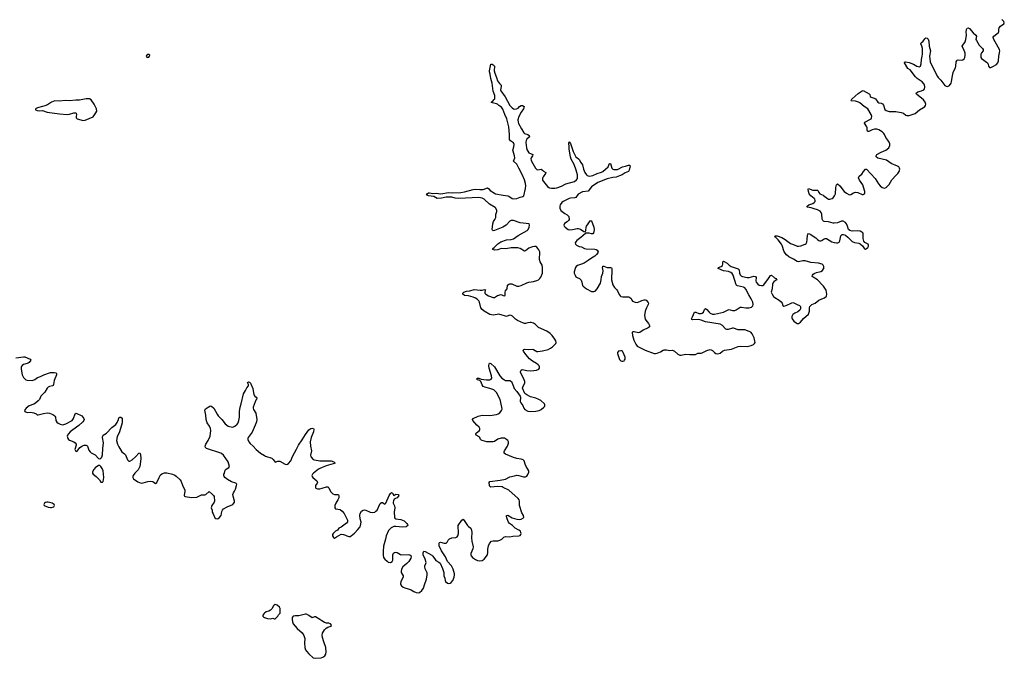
# Model space of a CAD drawing. Header units: inches. Extents: x 1835039 to 2027607, y 642849 to 774141.
# Tile 59 of 113: x 1935619 to 1953233, y 666616 to 678045. Entities that reach past the tile are written whole.
import ezdxf

# ---------------------------------------------------------------- set-up
doc = ezdxf.new("R2010")
doc.units = ezdxf.units.IN
doc.header["$MEASUREMENT"] = 0
for name, color, linetype in [('B9636', 7, 'Continuous'), ('B9637', 7, 'Continuous'), ('B9646', 7, 'Continuous'), ('B9647', 7, 'Continuous'), ('B9657', 7, 'Continuous')]:
    doc.layers.add(name, color=color, linetype=linetype)

msp = doc.modelspace()

# ---------------------------------------------------------------- linework, layer by layer
at = {"layer": 'B9636', "color": 6, "elevation": 300}
for points in [[(1936951, 670000), (1936942, 669990), (1936922, 669950), (1936921, 669930), (1936931, 669910), (1936989, 669869), (1937047, 669810), (1937070, 669771), (1937090, 669766), (1937102, 669770), (1937110, 669782), (1937124, 669850), (1937112, 669970), (1937101, 670000)], [(1937744, 670000), (1937739, 669990), (1937723, 669970), (1937678, 669930), (1937652, 669890), (1937646, 669870), (1937646, 669850), (1937658, 669830), (1937730, 669775), (1937790, 669752), (1937830, 669754), (1937910, 669778), (1937964, 669784), (1937998, 669778), (1938050, 669742), (1938070, 669762), (1938117, 669850), (1938131, 669889), (1938140, 669900), (1938163, 669917), (1938210, 669935), (1938250, 669935), (1938350, 669912), (1938394, 669894), (1938418, 669878), (1938491, 669810), (1938510, 669779), (1938537, 669697), (1938571, 669630), (1938573, 669610), (1938564, 669530), (1938570, 669518), (1938582, 669510), (1938690, 669495), (1938790, 669502), (1938870, 669539), (1938930, 669541), (1938950, 669546), (1939010, 669601), (1939070, 669550), (1939088, 669530), (1939097, 669510), (1939103, 669430), (1939099, 669410), (1939057, 669350), (1939047, 669310), (1939063, 669270), (1939065, 669230), (1939082, 669202), (1939108, 669130), (1939130, 669116), (1939150, 669113), (1939170, 669117), (1939189, 669130), (1939224, 669170), (1939236, 669244), (1939249, 669270), (1939267, 669290), (1939333, 669327), (1939430, 669366), (1939452, 669390), (1939461, 669410), (1939462, 669430), (1939435, 669515), (1939432, 669550), (1939442, 669578), (1939464, 669610), (1939478, 669642), (1939500, 669710), (1939501, 669730), (1939485, 669750), (1939410, 669774), (1939335, 669815), (1939289, 669849), (1939275, 669870), (1939270, 669890), (1939271, 669909), (1939282, 669930), (1939296, 669984), (1939310, 669999), (1939312, 670000)], [(1940000, 667421), (1939986, 667410), (1939971, 667390), (1939971, 667370), (1939978, 667358), (1940000, 667348)]]:
    msp.add_lwpolyline(points, dxfattribs=at)
msp.add_lwpolyline([(1936102, 669410), (1936078, 669402), (1936060, 669390), (1936050, 669370), (1936057, 669350), (1936130, 669321), (1936170, 669314), (1936190, 669315), (1936230, 669329), (1936244, 669350), (1936234, 669370), (1936201, 669390), (1936130, 669410)], close=True, dxfattribs=at)
at = {"layer": 'B9637', "color": 6, "elevation": 400}
for points in [[(1937930, 677424), (1937910, 677424), (1937891, 677410), (1937882, 677390), (1937892, 677372), (1937910, 677368), (1937930, 677376), (1937944, 677390), (1937949, 677410)], [(1936810, 676631), (1936690, 676603), (1936625, 676605), (1936510, 676593), (1936430, 676599), (1936330, 676588), (1936250, 676591), (1936189, 676571), (1936118, 676522), (1936070, 676501), (1936030, 676488), (1935939, 676470), (1935901, 676450), (1935899, 676430), (1935930, 676420), (1935970, 676415), (1936030, 676418), (1936112, 676392), (1936330, 676362), (1936470, 676349), (1936510, 676352), (1936590, 676376), (1936617, 676377), (1936631, 676371), (1936638, 676350), (1936629, 676310), (1936630, 676290), (1936650, 676272), (1936711, 676250), (1936750, 676243), (1936790, 676246), (1936932, 676308), (1936984, 676376), (1936998, 676410), (1936993, 676450), (1936952, 676532), (1936899, 676610), (1936868, 676628)]]:
    msp.add_lwpolyline(points, close=True, dxfattribs=at)
at = {"layer": 'B9637', "color": 6, "elevation": 300}
for points in [[(1935550, 671995), (1935690, 672014), (1935710, 672010), (1935807, 671967), (1935816, 671950), (1935791, 671909), (1935770, 671895), (1935710, 671881), (1935690, 671872), (1935666, 671854), (1935648, 671830), (1935643, 671790), (1935666, 671690), (1935690, 671644), (1935710, 671617), (1935730, 671601), (1935750, 671594), (1935850, 671590), (1935890, 671606), (1935939, 671641), (1935990, 671660), (1936050, 671690), (1936150, 671726), (1936172, 671732), (1936233, 671733), (1936264, 671724), (1936279, 671710), (1936280, 671690), (1936235, 671590), (1936226, 671514), (1936219, 671501), (1936207, 671493), (1936150, 671482), (1936130, 671470), (1936110, 671450), (1936070, 671381), (1935998, 671310), (1935971, 671250), (1935950, 671223), (1935901, 671179), (1935870, 671161), (1935790, 671132), (1935735, 671090), (1935715, 671070), (1935703, 671050), (1935711, 671030), (1935750, 671013), (1935810, 671018), (1935870, 671010), (1935916, 670990), (1935930, 670976), (1935950, 670971), (1936044, 670996), (1936110, 671006), (1936150, 671001), (1936210, 670981), (1936230, 670970), (1936250, 670947), (1936257, 670930), (1936266, 670870), (1936283, 670843), (1936310, 670822), (1936346, 670806), (1936390, 670797), (1936442, 670810), (1936555, 670870), (1936583, 670910), (1936610, 670990), (1936622, 670998), (1936630, 671001), (1936730, 670957), (1936768, 670910), (1936772, 670890), (1936765, 670870), (1936750, 670850), (1936680, 670780), (1936570, 670707), (1936523, 670670), (1936490, 670636), (1936473, 670610), (1936468, 670590), (1936478, 670550), (1936492, 670532), (1936510, 670521), (1936590, 670489), (1936614, 670470), (1936629, 670450), (1936632, 670428), (1936608, 670350), (1936615, 670330), (1936623, 670323), (1936630, 670319), (1936650, 670323), (1936694, 670386), (1936741, 670419), (1936770, 670430), (1936809, 670429), (1936823, 670423), (1936833, 670413), (1936858, 670338), (1936878, 670310), (1936896, 670296), (1936970, 670257), (1937030, 670193), (1937050, 670187), (1937070, 670195), (1937090, 670218), (1937103, 670257), (1937107, 670370), (1937118, 670470), (1937101, 670570), (1937104, 670596), (1937115, 670610), (1937173, 670647), (1937270, 670746), (1937337, 670803), (1937362, 670838), (1937384, 670890), (1937390, 670918), (1937409, 670931), (1937431, 670931), (1937451, 670911), (1937455, 670870), (1937452, 670832), (1937406, 670670), (1937363, 670577), (1937351, 670511), (1937367, 670447), (1937390, 670399), (1937448, 670308), (1937494, 670274), (1937510, 670255), (1937550, 670166), (1937570, 670142), (1937590, 670142), (1937630, 670168), (1937695, 670225), (1937750, 670288), (1937770, 670293), (1937782, 670262), (1937788, 670188), (1937768, 670050), (1937744, 670000)], [(1939312, 670000), (1939362, 670030), (1939374, 670050), (1939346, 670130), (1939263, 670250), (1939230, 670283), (1939215, 670290), (1938962, 670370), (1938941, 670390), (1938937, 670410), (1938949, 670450), (1938990, 670514), (1939026, 670590), (1939040, 670690), (1939031, 670730), (1939015, 670770), (1938973, 670830), (1938967, 670847), (1938955, 670890), (1938950, 670970), (1938930, 671054), (1938942, 671078), (1939018, 671130), (1939030, 671136), (1939050, 671131), (1939090, 671091), (1939150, 670984), (1939170, 670957), (1939236, 670890), (1939295, 670815), (1939350, 670770), (1939370, 670762), (1939430, 670755), (1939468, 670772), (1939510, 670808), (1939528, 670830), (1939542, 670870), (1939554, 670930), (1939549, 671030), (1939562, 671110), (1939582, 671170), (1939625, 671350), (1939661, 671410), (1939683, 671457), (1939713, 671490), (1939713, 671513), (1939695, 671550), (1939710, 671565), (1939730, 671556), (1939750, 671538), (1939790, 671445), (1939810, 671330), (1939827, 671307), (1939851, 671290), (1939863, 671270), (1939858, 671250), (1939844, 671236), (1939832, 671208), (1939797, 671110), (1939797, 671090), (1939803, 671070), (1939842, 671002), (1939860, 670890), (1939856, 670850), (1939834, 670790), (1939775, 670665), (1939709, 670570), (1939700, 670550), (1939701, 670530), (1939719, 670490), (1939740, 670460), (1939795, 670415), (1939850, 670350), (1939925, 670290), (1940000, 670244)], [(1937101, 670000), (1937097, 670010), (1937070, 670049), (1937050, 670064), (1937030, 670064), (1936970, 670022), (1936951, 670000)]]:
    msp.add_lwpolyline(points, dxfattribs=at)
at = {"layer": 'B9646', "color": 6, "elevation": 300}
for points in [[(1940967, 670000), (1940876, 669930), (1940857, 669910), (1940848, 669890), (1940850, 669870), (1940863, 669850), (1940937, 669790), (1940946, 669770), (1940940, 669750), (1940910, 669710), (1940908, 669670), (1940919, 669659), (1940949, 669649), (1940990, 669650), (1941030, 669658), (1941110, 669682), (1941130, 669682), (1941150, 669667), (1941179, 669599), (1941219, 669559), (1941250, 669547), (1941308, 669548), (1941323, 669543), (1941330, 669530), (1941326, 669490), (1941310, 669452), (1941272, 669390), (1941257, 669350), (1941254, 669310), (1941271, 669291), (1941350, 669277), (1941390, 669250), (1941425, 669205), (1941482, 669090), (1941485, 669070), (1941483, 669057), (1941468, 669032), (1941370, 668960), (1941330, 668943), (1941304, 668910), (1941266, 668890), (1941224, 668850), (1941214, 668830), (1941213, 668810), (1941230, 668775), (1941250, 668767), (1941270, 668775), (1941289, 668791), (1941370, 668836), (1941410, 668833), (1941450, 668819), (1941470, 668805), (1941510, 668793), (1941530, 668795), (1941550, 668805), (1941610, 668858), (1941670, 668921), (1941707, 668970), (1941717, 668990), (1941727, 669050), (1941711, 669111), (1941705, 669175), (1941710, 669210), (1941733, 669247), (1941765, 669270), (1941790, 669273), (1941810, 669270), (1941890, 669229), (1941930, 669225), (1941970, 669233), (1941993, 669247), (1942012, 669268), (1942070, 669387), (1942090, 669406), (1942110, 669406), (1942150, 669376), (1942170, 669391), (1942230, 669531), (1942250, 669568), (1942270, 669584), (1942287, 669570), (1942310, 669532), (1942350, 669553), (1942387, 669547), (1942401, 669530), (1942391, 669510), (1942373, 669490), (1942342, 669478), (1942318, 669462), (1942304, 669436), (1942298, 669410), (1942301, 669390), (1942323, 669343), (1942332, 669310), (1942320, 669230), (1942322, 669142), (1942330, 669126), (1942350, 669114), (1942438, 669098), (1942495, 669075), (1942547, 669030), (1942559, 669010), (1942561, 668990), (1942532, 668968), (1942470, 668960), (1942350, 668976), (1942310, 668973), (1942265, 668950), (1942215, 668905), (1942173, 668810), (1942163, 668750), (1942130, 668620), (1942122, 668530), (1942123, 668463), (1942130, 668421), (1942150, 668393), (1942190, 668353), (1942210, 668339), (1942250, 668333), (1942282, 668350), (1942294, 668370), (1942293, 668470), (1942304, 668496), (1942325, 668510), (1942350, 668514), (1942370, 668508), (1942430, 668474), (1942450, 668469), (1942570, 668475), (1942596, 668470), (1942616, 668456), (1942624, 668430), (1942617, 668410), (1942581, 668350), (1942546, 668310), (1942475, 668250), (1942449, 668210), (1942441, 668170), (1942445, 668150), (1942477, 668090), (1942477, 668070), (1942435, 667990), (1942429, 667950), (1942435, 667930), (1942450, 667912), (1942480, 667890), (1942510, 667877), (1942570, 667862), (1942623, 667843), (1942670, 667813), (1942710, 667795), (1942750, 667790), (1942770, 667796), (1942815, 667830), (1942840, 667870), (1942858, 667930), (1942898, 668030), (1942907, 668110), (1942906, 668146), (1942875, 668215), (1942865, 668250), (1942866, 668270), (1942887, 668310), (1942891, 668330), (1942872, 668392), (1942835, 668470), (1942836, 668504), (1942850, 668531), (1942870, 668528), (1942990, 668460), (1943010, 668442), (1943065, 668365), (1943117, 668337), (1943138, 668318), (1943184, 668224), (1943202, 668170), (1943206, 668150), (1943204, 668090), (1943222, 668050), (1943229, 668009), (1943239, 667990), (1943270, 667963), (1943290, 667955), (1943321, 667959), (1943337, 667970), (1943370, 668011), (1943392, 668070), (1943398, 668110), (1943396, 668130), (1943375, 668210), (1943344, 668270), (1943274, 668350), (1943239, 668430), (1943162, 668542), (1943124, 668630), (1943121, 668650), (1943124, 668676), (1943130, 668691), (1943148, 668692), (1943210, 668677), (1943250, 668675), (1943267, 668693), (1943284, 668730), (1943310, 668753), (1943351, 668769), (1943422, 668778), (1943443, 668790), (1943456, 668810), (1943470, 668850), (1943461, 668990), (1943530, 669091), (1943550, 669103), (1943570, 669085), (1943630, 668993), (1943650, 668973), (1943687, 668947), (1943700, 668910), (1943707, 668867), (1943703, 668770), (1943706, 668710), (1943730, 668610), (1943725, 668575), (1943690, 668490), (1943689, 668470), (1943694, 668450), (1943719, 668419), (1943770, 668384), (1943810, 668367), (1943850, 668361), (1943890, 668366), (1943930, 668389), (1943985, 668470), (1943996, 668510), (1943994, 668570), (1944005, 668630), (1944023, 668670), (1944060, 668710), (1944090, 668720), (1944170, 668720), (1944210, 668729), (1944247, 668750), (1944277, 668783), (1944310, 668797), (1944390, 668790), (1944441, 668799), (1944550, 668808), (1944570, 668815), (1944583, 668830), (1944587, 668850), (1944585, 668870), (1944575, 668890), (1944550, 668910), (1944484, 668944), (1944433, 668993), (1944381, 669030), (1944363, 669050), (1944337, 669110), (1944327, 669153), (1944330, 669172), (1944350, 669177), (1944427, 669127), (1944510, 669103), (1944558, 669102), (1944592, 669108), (1944632, 669128), (1944636, 669144), (1944629, 669170), (1944601, 669221), (1944558, 669350), (1944563, 669430), (1944557, 669450), (1944536, 669476), (1944370, 669624), (1944270, 669675), (1944250, 669682), (1944169, 669689), (1944050, 669681), (1944031, 669691), (1944021, 669710), (1944015, 669765), (1944030, 669782), (1944216, 669804), (1944310, 669822), (1944390, 669863), (1944470, 669879), (1944510, 669891), (1944550, 669889), (1944630, 669866), (1944670, 669865), (1944690, 669878), (1944712, 669908), (1944726, 669950), (1944725, 669970), (1944708, 670000)], [(1940000, 667348), (1940050, 667326), (1940105, 667325), (1940150, 667332), (1940170, 667325), (1940190, 667325), (1940238, 667370), (1940250, 667394), (1940276, 667424), (1940279, 667490), (1940279, 667510), (1940269, 667530), (1940226, 667566), (1940190, 667579), (1940170, 667569), (1940151, 667550), (1940133, 667507), (1940103, 667477), (1940078, 667462), (1940030, 667445), (1940000, 667421)]]:
    msp.add_lwpolyline(points, dxfattribs=at)
msp.add_lwpolyline([(1940730, 667407), (1940610, 667375), (1940550, 667377), (1940511, 667369), (1940495, 667345), (1940491, 667310), (1940499, 667270), (1940514, 667234), (1940580, 667150), (1940675, 667070), (1940703, 667023), (1940717, 666970), (1940715, 666890), (1940722, 666810), (1940734, 666770), (1940750, 666742), (1940790, 666696), (1940870, 666625), (1940910, 666616), (1941010, 666627), (1941042, 666638), (1941077, 666663), (1941094, 666690), (1941103, 666730), (1941097, 666810), (1941058, 666910), (1941034, 666990), (1941030, 667030), (1941034, 667066), (1941074, 667126), (1941102, 667158), (1941130, 667175), (1941194, 667190), (1941195, 667210), (1941178, 667230), (1941150, 667245), (1941110, 667246), (1941070, 667259), (1941025, 667285), (1940990, 667312), (1940910, 667357), (1940890, 667360), (1940850, 667341), (1940790, 667384), (1940750, 667405)], close=True, dxfattribs=at)
at = {"layer": 'B9647', "color": 6, "elevation": 300}
for points in [[(1944708, 670000), (1944678, 670050), (1944662, 670090), (1944652, 670132), (1944642, 670150), (1944625, 670165), (1944590, 670179), (1944510, 670190), (1944450, 670207), (1944310, 670270), (1944288, 670288), (1944286, 670310), (1944294, 670330), (1944346, 670410), (1944364, 670464), (1944363, 670490), (1944350, 670513), (1944330, 670534), (1944290, 670553), (1944230, 670555), (1944170, 670539), (1944110, 670496), (1944090, 670490), (1944010, 670487), (1943978, 670490), (1943890, 670511), (1943870, 670523), (1943863, 670530), (1943849, 670569), (1943840, 670580), (1943785, 670610), (1943778, 670630), (1943781, 670639), (1943790, 670650), (1943844, 670690), (1943853, 670713), (1943850, 670730), (1943838, 670750), (1943795, 670790), (1943728, 670870), (1943721, 670890), (1943732, 670908), (1943823, 670950), (1943890, 670970), (1944030, 670962), (1944150, 670977), (1944180, 670990), (1944208, 671010), (1944240, 671050), (1944248, 671072), (1944245, 671110), (1944216, 671250), (1944150, 671374), (1944113, 671410), (1944098, 671418), (1944030, 671446), (1943937, 671470), (1943910, 671482), (1943890, 671510), (1943870, 671570), (1943850, 671588), (1943810, 671598), (1943798, 671610), (1943802, 671630), (1943830, 671632), (1943874, 671614), (1943970, 671599), (1944030, 671601), (1944051, 671610), (1944065, 671630), (1944061, 671670), (1944017, 671810), (1944012, 671848), (1944017, 671883), (1944025, 671895), (1944030, 671899), (1944050, 671892), (1944112, 671830), (1944209, 671670), (1944246, 671630), (1944290, 671598), (1944310, 671590), (1944390, 671590), (1944418, 671570), (1944450, 671481), (1944467, 671447), (1944513, 671393), (1944573, 671310), (1944579, 671290), (1944574, 671210), (1944582, 671190), (1944620, 671140), (1944640, 671090), (1944654, 671070), (1944710, 671038), (1944750, 671031), (1944850, 671040), (1944910, 671052), (1944945, 671070), (1944997, 671110), (1945012, 671130), (1945016, 671150), (1945008, 671168), (1944940, 671230), (1944908, 671250), (1944850, 671274), (1944758, 671298), (1944689, 671330), (1944657, 671357), (1944615, 671450), (1944618, 671470), (1944653, 671547), (1944653, 671570), (1944630, 671632), (1944580, 671730), (1944578, 671750), (1944587, 671773), (1944610, 671784), (1944690, 671767), (1944750, 671760), (1944815, 671765), (1944866, 671774), (1944905, 671790), (1944915, 671810), (1944917, 671830), (1944909, 671850), (1944892, 671870), (1944867, 671890), (1944792, 671932), (1944737, 671977), (1944674, 672050), (1944634, 672110), (1944627, 672130), (1944637, 672143), (1944653, 672147), (1944730, 672144), (1944788, 672148), (1944810, 672144), (1944870, 672109), (1944890, 672107), (1944970, 672120), (1945070, 672145), (1945115, 672165), (1945150, 672190), (1945191, 672230), (1945210, 672250), (1945215, 672270), (1945210, 672296), (1945191, 672330), (1945145, 672390), (1945107, 672427), (1945049, 672469), (1944897, 672537), (1944845, 672590), (1944810, 672615), (1944770, 672626), (1944750, 672626), (1944710, 672621), (1944670, 672609), (1944650, 672606), (1944632, 672612), (1944522, 672662), (1944490, 672686), (1944437, 672737), (1944410, 672752), (1944390, 672755), (1944371, 672751), (1944326, 672734), (1944290, 672742), (1944250, 672758), (1944190, 672772), (1944159, 672770), (1944090, 672754), (1944030, 672767), (1943927, 672827), (1943890, 672857), (1943870, 672890), (1943846, 672990), (1943831, 673011), (1943801, 673041), (1943770, 673062), (1943730, 673080), (1943650, 673104), (1943575, 673110), (1943549, 673130), (1943549, 673150), (1943565, 673170), (1943611, 673189), (1943670, 673195), (1943750, 673214), (1943855, 673205), (1943893, 673207), (1943936, 673216), (1943952, 673210), (1943944, 673196), (1943938, 673170), (1943942, 673150), (1943955, 673130), (1944003, 673103), (1944090, 673072), (1944113, 673070), (1944164, 673110), (1944230, 673129), (1944270, 673108), (1944290, 673103), (1944301, 673110), (1944303, 673117), (1944305, 673170), (1944312, 673190), (1944337, 673230), (1944348, 673292), (1944370, 673312), (1944390, 673318), (1944425, 673315), (1944510, 673273), (1944550, 673274), (1944590, 673287), (1944690, 673338), (1944730, 673348), (1944810, 673359), (1944870, 673376), (1944902, 673390), (1944926, 673410), (1944943, 673437), (1944969, 673511), (1944974, 673550), (1944973, 673610), (1944963, 673650), (1944930, 673710), (1944919, 673750), (1944915, 673790), (1944925, 673850), (1944922, 673890), (1944907, 673927), (1944870, 673973), (1944850, 673984), (1944830, 673988), (1944790, 673982), (1944730, 673954), (1944670, 673906), (1944650, 673903), (1944570, 673951), (1944530, 673960), (1944410, 673963), (1944316, 673944), (1944230, 673949), (1944170, 673928), (1944110, 673919), (1944083, 673930), (1944086, 673950), (1944104, 673970), (1944170, 674032), (1944225, 674070), (1944330, 674104), (1944410, 674109), (1944450, 674120), (1944539, 674181), (1944695, 674270), (1944716, 674290), (1944734, 674330), (1944741, 674370), (1944734, 674390), (1944570, 674409), (1944450, 674448), (1944412, 674448), (1944390, 674437), (1944321, 674370), (1944260, 674330), (1944110, 674271), (1944088, 674268), (1944077, 674277), (1944072, 674290), (1944082, 674390), (1944095, 674430), (1944121, 674470), (1944136, 674504), (1944139, 674561), (1944155, 674610), (1944155, 674630), (1944139, 674670), (1944125, 674685), (1944025, 674745), (1943930, 674835), (1943890, 674849), (1943830, 674860), (1943473, 674847), (1943410, 674852), (1943350, 674868), (1943310, 674869), (1943250, 674867), (1943165, 674850), (1943090, 674843), (1943030, 674880), (1942930, 674892), (1942897, 674910), (1942910, 674931), (1942930, 674947), (1942950, 674947), (1943010, 674935), (1943070, 674938), (1943150, 674930), (1943290, 674949), (1943370, 674943), (1943510, 674952), (1943577, 674963), (1943730, 675004), (1943770, 675009), (1943850, 675005), (1943910, 675008), (1943990, 675034), (1944010, 675020), (1944034, 674990), (1944110, 674937), (1944131, 674929), (1944270, 674903), (1944350, 674894), (1944370, 674886), (1944430, 674843), (1944450, 674840), (1944510, 674844), (1944570, 674868), (1944620, 674880), (1944637, 674890), (1944670, 675021), (1944673, 675070), (1944668, 675112), (1944650, 675178), (1944610, 675274), (1944550, 675390), (1944510, 675459), (1944455, 675510), (1944477, 675570), (1944471, 675610), (1944444, 675690), (1944441, 675710), (1944459, 675770), (1944463, 675810), (1944450, 675838), (1944399, 675879), (1944381, 675901), (1944384, 675990), (1944369, 676130), (1944331, 676270), (1944295, 676350), (1944261, 676441), (1944237, 676477), (1944210, 676499), (1944188, 676508), (1944167, 676530), (1944150, 676540), (1944078, 676558), (1944056, 676570), (1944077, 676583), (1944106, 676614), (1944116, 676630), (1944121, 676650), (1944116, 676690), (1944087, 676767), (1944073, 676910), (1944050, 676990), (1944038, 677070), (1944021, 677110), (1944021, 677130), (1944050, 677251), (1944070, 677250), (1944090, 677237), (1944111, 677211), (1944109, 677130), (1944116, 677090), (1944150, 677010), (1944169, 676949), (1944200, 676900), (1944232, 676870), (1944235, 676850), (1944220, 676790), (1944225, 676770), (1944302, 676662), (1944390, 676510), (1944430, 676467), (1944450, 676452), (1944470, 676446), (1944509, 676451), (1944537, 676463), (1944562, 676490), (1944590, 676511), (1944615, 676510), (1944645, 676490), (1944633, 676450), (1944590, 676390), (1944551, 676310), (1944533, 676250), (1944537, 676210), (1944545, 676185), (1944595, 676090), (1944640, 676020), (1944650, 676009), (1944710, 675988), (1944735, 675970), (1944739, 675950), (1944690, 675908), (1944678, 675882), (1944673, 675847), (1944683, 675750), (1944690, 675723), (1944707, 675690), (1944730, 675664), (1944797, 675630), (1944795, 675610), (1944770, 675574), (1944764, 675556), (1944766, 675530), (1944772, 675510), (1944845, 675390), (1944870, 675366), (1944890, 675355), (1944950, 675367), (1944970, 675354), (1944990, 675331), (1945031, 675310), (1945025, 675290), (1944981, 675230), (1944972, 675210), (1944970, 675190), (1944974, 675170), (1944988, 675148), (1945061, 675061), (1945082, 675042), (1945095, 675035), (1945130, 675027), (1945190, 675030), (1945230, 675037), (1945310, 675068), (1945390, 675109), (1945543, 675150), (1945581, 675179), (1945596, 675204), (1945599, 675230), (1945595, 675270), (1945573, 675353), (1945538, 675450), (1945486, 675550), (1945472, 675590), (1945450, 675730), (1945451, 675771), (1945444, 675836), (1945450, 675859), (1945474, 675830), (1945523, 675683), (1945555, 675615), (1945570, 675590), (1945589, 675570), (1945617, 675557), (1945630, 675545), (1945657, 675490), (1945686, 675446), (1945705, 675370), (1945730, 675310), (1945758, 675270), (1945770, 675258), (1945788, 675250), (1945810, 675247), (1945870, 675258), (1945950, 675293), (1946027, 675313), (1946050, 675325), (1946144, 675410), (1946170, 675473), (1946190, 675472), (1946209, 675390), (1946229, 675369), (1946250, 675362), (1946315, 675365), (1946403, 675410), (1946459, 675421), (1946510, 675439), (1946530, 675441), (1946536, 675436), (1946539, 675430), (1946523, 675350), (1946512, 675328), (1946450, 675303), (1946398, 675270), (1946350, 675250), (1946290, 675229), (1946230, 675221), (1946130, 675198), (1945959, 675130), (1945850, 675053), (1945790, 674976), (1945690, 674964), (1945610, 674921), (1945570, 674865), (1945550, 674857), (1945472, 674852), (1945450, 674846), (1945340, 674790), (1945316, 674770), (1945287, 674730), (1945282, 674710), (1945281, 674670), (1945301, 674630), (1945321, 674610), (1945370, 674576), (1945415, 674555), (1945441, 674521), (1945446, 674470), (1945437, 674450), (1945413, 674427), (1945364, 674396), (1945355, 674370), (1945359, 674350), (1945375, 674330), (1945429, 674290), (1945450, 674286), (1945510, 674289), (1945589, 674309), (1945611, 674310), (1945650, 674298), (1945710, 674256), (1945732, 674248), (1945742, 674258), (1945746, 674274), (1945750, 674330), (1945757, 674350), (1945830, 674448), (1945850, 674445), (1945892, 674332), (1945896, 674290), (1945890, 674249), (1945885, 674230), (1945870, 674214), (1945850, 674211), (1945804, 674224), (1945754, 674226), (1945739, 674221), (1945655, 674145), (1945584, 674090), (1945567, 674070), (1945558, 674050), (1945559, 674030), (1945581, 674010), (1945630, 673988), (1945670, 673977), (1945725, 673950), (1945750, 673944), (1945910, 673938), (1945930, 673933), (1945950, 673920), (1945967, 673890), (1945959, 673870), (1945940, 673840), (1945910, 673812), (1945850, 673779), (1945790, 673733), (1945719, 673690), (1945670, 673667), (1945595, 673645), (1945576, 673630), (1945564, 673610), (1945538, 673530), (1945539, 673510), (1945554, 673470), (1945570, 673445), (1945590, 673431), (1945632, 673412), (1945662, 673382), (1945677, 673350), (1945689, 673290), (1945698, 673278), (1945760, 673230), (1945850, 673181), (1945890, 673179), (1945913, 673187), (1945950, 673225), (1946010, 673330), (1946023, 673390), (1946029, 673450), (1946050, 673510), (1946056, 673550), (1946045, 673610), (1946048, 673632), (1946070, 673635), (1946129, 673609), (1946190, 673607), (1946203, 673603), (1946210, 673590), (1946213, 673573), (1946207, 673390), (1946230, 673301), (1946258, 673250), (1946301, 673210), (1946315, 673190), (1946344, 673124), (1946360, 673100), (1946371, 673091), (1946410, 673082), (1946510, 673083), (1946530, 673080), (1946555, 673055), (1946570, 673023), (1946582, 673010), (1946630, 672987), (1946670, 672986), (1946750, 673022), (1946790, 673034), (1946811, 673031), (1946824, 673024), (1946861, 672981), (1946866, 672970), (1946864, 672950), (1946832, 672890), (1946807, 672830), (1946797, 672750), (1946808, 672688), (1946819, 672670), (1946870, 672610), (1946887, 672570), (1946884, 672550), (1946863, 672530), (1946773, 672487), (1946710, 672446), (1946690, 672438), (1946610, 672459), (1946590, 672458), (1946574, 672446), (1946580, 672390), (1946604, 672310), (1946640, 672240), (1946664, 672204), (1946688, 672188), (1946810, 672130), (1946970, 672073), (1946990, 672071), (1947022, 672078), (1947080, 672100), (1947128, 672130), (1947146, 672134), (1947190, 672136), (1947250, 672126), (1947290, 672131), (1947310, 672127), (1947334, 672114), (1947390, 672061), (1947430, 672038), (1947450, 672039), (1947530, 672057), (1947610, 672050), (1947708, 672052), (1947750, 672075), (1947810, 672078), (1947830, 672084), (1947910, 672127), (1947970, 672141), (1947990, 672138), (1948010, 672126), (1948048, 672088), (1948070, 672072), (1948110, 672063), (1948150, 672076), (1948191, 672110), (1948230, 672132), (1948350, 672148), (1948470, 672198), (1948510, 672201), (1948630, 672197), (1948707, 672213), (1948745, 672230), (1948766, 672250), (1948773, 672270), (1948771, 672290), (1948757, 672350), (1948722, 672422), (1948697, 672450), (1948670, 672464), (1948590, 672494), (1948470, 672494), (1948390, 672522), (1948370, 672523), (1948290, 672500), (1948270, 672500), (1948250, 672507), (1948237, 672517), (1948190, 672574), (1948150, 672595), (1947890, 672635), (1947810, 672670), (1947770, 672681), (1947656, 672676), (1947641, 672681), (1947635, 672690), (1947656, 672724), (1947690, 672810), (1947712, 672808), (1947770, 672785), (1947810, 672785), (1947828, 672790), (1947851, 672809), (1947870, 672860), (1947890, 672878), (1947910, 672861), (1947950, 672809), (1947973, 672790), (1948010, 672776), (1948050, 672775), (1948210, 672812), (1948290, 672851), (1948310, 672857), (1948330, 672855), (1948370, 672839), (1948410, 672840), (1948435, 672850), (1948490, 672889), (1948510, 672898), (1948530, 672902), (1948610, 672887), (1948670, 672890), (1948710, 672902), (1948735, 672925), (1948742, 672950), (1948735, 672990), (1948705, 673050), (1948660, 673120), (1948610, 673220), (1948590, 673246), (1948570, 673260), (1948462, 673282), (1948447, 673287), (1948437, 673297), (1948380, 673470), (1948362, 673502), (1948339, 673519), (1948299, 673539), (1948212, 673550), (1948116, 673590), (1948118, 673610), (1948170, 673629), (1948193, 673647), (1948199, 673670), (1948197, 673710), (1948202, 673718), (1948210, 673723), (1948276, 673690), (1948312, 673650), (1948345, 673630), (1948470, 673587), (1948487, 673567), (1948498, 673510), (1948510, 673479), (1948530, 673457), (1948550, 673446), (1948630, 673428), (1948670, 673433), (1948750, 673457), (1948780, 673450), (1948793, 673430), (1948790, 673370), (1948794, 673350), (1948821, 673310), (1948850, 673292), (1948890, 673287), (1948910, 673290), (1948930, 673302), (1949016, 673410), (1949050, 673469), (1949070, 673470), (1949123, 673423), (1949145, 673410), (1949164, 673390), (1949141, 673379), (1949110, 673354), (1949091, 673330), (1949083, 673310), (1949080, 673230), (1949065, 673170), (1949078, 673130), (1949105, 673090), (1949128, 673070), (1949206, 673026), (1949238, 672998), (1949258, 672970), (1949271, 672931), (1949290, 672917), (1949330, 672928), (1949430, 672978), (1949450, 672983), (1949470, 672979), (1949526, 672946), (1949570, 672929), (1949585, 672910), (1949589, 672890), (1949587, 672870), (1949574, 672846), (1949542, 672818), (1949483, 672790), (1949452, 672770), (1949431, 672730), (1949431, 672710), (1949439, 672690), (1949467, 672650), (1949510, 672619), (1949530, 672610), (1949550, 672609), (1949587, 672630), (1949641, 672699), (1949730, 672777), (1949747, 672830), (1949746, 672890), (1949753, 672910), (1949769, 672931), (1949790, 672946), (1949848, 672972), (1949917, 673023), (1950000, 673058)], [(1950000, 674439), (1949985, 674450), (1949977, 674477), (1949966, 674566), (1949954, 674594), (1949936, 674616), (1949890, 674644), (1949830, 674657), (1949777, 674677), (1949706, 674690), (1949706, 674710), (1949735, 674730), (1949805, 674755), (1949833, 674770), (1949850, 674790), (1949852, 674808), (1949843, 674830), (1949830, 674846), (1949772, 674890), (1949743, 674930), (1949728, 674972), (1949725, 675010), (1949730, 675021), (1949810, 674994), (1949890, 674994), (1949901, 674981), (1949913, 674950), (1949931, 674931), (1949990, 674904), (1950000, 674897)], [(1950000, 673639), (1949994, 673654), (1949977, 673670), (1949909, 673689), (1949770, 673702), (1949670, 673729), (1949630, 673727), (1949550, 673712), (1949530, 673717), (1949460, 673760), (1949378, 673798), (1949336, 673836), (1949294, 673890), (1949261, 674001), (1949248, 674028), (1949185, 674105), (1949138, 674150), (1949127, 674173), (1949142, 674178), (1949170, 674175), (1949250, 674145), (1949310, 674112), (1949410, 674041), (1949463, 674023), (1949530, 673992), (1949550, 673989), (1949590, 673998), (1949670, 674028), (1949690, 674041), (1949699, 674061), (1949708, 674112), (1949711, 674189), (1949717, 674203), (1949730, 674216), (1949750, 674213), (1949770, 674203), (1949812, 674170), (1949860, 674140), (1949890, 674108), (1949914, 674090), (1949930, 674085), (1949950, 674087), (1949970, 674095), (1950000, 674114)], [(1950000, 673273), (1949989, 673290), (1949890, 673389), (1949814, 673434), (1949797, 673450), (1949799, 673470), (1949815, 673490), (1949844, 673510), (1949870, 673521), (1949950, 673541), (1949982, 673558), (1950000, 673583)], [(1940000, 670244), (1940015, 670235), (1940130, 670198), (1940156, 670176), (1940190, 670126), (1940237, 670143), (1940270, 670143), (1940370, 670092), (1940390, 670086), (1940410, 670088), (1940430, 670101), (1940468, 670150), (1940500, 670230), (1940570, 670356), (1940604, 670430), (1940674, 670526), (1940730, 670623), (1940790, 670705), (1940829, 670730), (1940854, 670734), (1940874, 670730), (1940879, 670719), (1940876, 670670), (1940831, 670570), (1940818, 670490), (1940819, 670410), (1940840, 670330), (1940824, 670250), (1940827, 670230), (1940835, 670215), (1940870, 670175), (1940890, 670166), (1940990, 670150), (1941190, 670147), (1941239, 670130), (1941261, 670110), (1941226, 670094), (1941100, 670060), (1940986, 670014), (1940967, 670000)]]:
    msp.add_lwpolyline(points, dxfattribs=at)
msp.add_lwpolyline([(1946370, 672120), (1946331, 672110), (1946313, 672090), (1946315, 672070), (1946350, 671963), (1946370, 671942), (1946390, 671933), (1946410, 671933), (1946430, 671942), (1946439, 671950), (1946450, 671970), (1946450, 672006), (1946416, 672090), (1946401, 672110), (1946390, 672116)], close=True, dxfattribs=at)
at = {"layer": 'B9657', "color": 6, "elevation": 300}
for points in [[(1950000, 674897), (1950070, 674845), (1950090, 674835), (1950110, 674832), (1950154, 674846), (1950170, 674859), (1950195, 674890), (1950210, 674930), (1950220, 675040), (1950230, 675090), (1950250, 675107), (1950290, 675074), (1950370, 674972), (1950410, 674938), (1950450, 674915), (1950470, 674913), (1950490, 674917), (1950533, 674947), (1950570, 674958), (1950611, 674951), (1950690, 674918), (1950710, 674915), (1950730, 674927), (1950736, 674944), (1950737, 674970), (1950732, 674990), (1950699, 675090), (1950641, 675170), (1950626, 675214), (1950629, 675231), (1950637, 675243), (1950683, 675277), (1950711, 675329), (1950748, 675372), (1950770, 675370), (1950923, 675203), (1950984, 675104), (1951010, 675073), (1951050, 675040), (1951090, 675029), (1951118, 675042), (1951170, 675093), (1951222, 675178), (1951290, 675258), (1951328, 675292), (1951350, 675330), (1951361, 675370), (1951358, 675390), (1951344, 675410), (1951324, 675424), (1951208, 675468), (1951127, 675530), (1950970, 675567), (1950940, 675590), (1950941, 675610), (1950954, 675630), (1951028, 675672), (1951111, 675709), (1951168, 675750), (1951187, 675790), (1951183, 675823), (1951174, 675850), (1951152, 675890), (1951115, 675935), (1951092, 675990), (1951079, 676010), (1951050, 676037), (1950990, 676073), (1950950, 676087), (1950910, 676087), (1950866, 676074), (1950810, 676046), (1950790, 676045), (1950783, 676050), (1950777, 676070), (1950778, 676110), (1950773, 676130), (1950730, 676190), (1950739, 676210), (1950750, 676218), (1950830, 676258), (1950850, 676273), (1950859, 676290), (1950861, 676310), (1950852, 676350), (1950789, 676449), (1950728, 676488), (1950650, 676555), (1950627, 676567), (1950570, 676587), (1950489, 676590), (1950497, 676603), (1950496, 676610), (1950511, 676630), (1950616, 676724), (1950690, 676774), (1950710, 676775), (1950816, 676716), (1950825, 676705), (1950835, 676670), (1950850, 676656), (1950903, 676643), (1950930, 676630), (1950973, 676570), (1950990, 676559), (1951030, 676549), (1951056, 676536), (1951070, 676515), (1951096, 676436), (1951118, 676418), (1951170, 676402), (1951290, 676401), (1951390, 676382), (1951430, 676370), (1951470, 676336), (1951490, 676329), (1951530, 676332), (1951637, 676363), (1951714, 676430), (1951790, 676473), (1951809, 676490), (1951822, 676510), (1951826, 676530), (1951814, 676570), (1951785, 676610), (1951664, 676710), (1951656, 676730), (1951686, 676754), (1951750, 676770), (1951791, 676790), (1951806, 676810), (1951811, 676830), (1951811, 676850), (1951800, 676890), (1951765, 676930), (1951674, 676994), (1951642, 677022), (1951550, 677146), (1951505, 677170), (1951446, 677274), (1951452, 677288), (1951466, 677290), (1951530, 677278), (1951610, 677249), (1951670, 677210), (1951710, 677202), (1951731, 677210), (1951748, 677252), (1951752, 677330), (1951766, 677390), (1951770, 677430), (1951769, 677530), (1951757, 677570), (1951737, 677610), (1951744, 677630), (1951780, 677660), (1951810, 677702), (1951830, 677718), (1951850, 677713), (1951870, 677694), (1951883, 677663), (1951887, 677570), (1951911, 677490), (1951896, 677390), (1951908, 677290), (1951981, 677130), (1952035, 677030), (1952050, 677008), (1952100, 676960), (1952170, 676869), (1952190, 676854), (1952211, 676849), (1952230, 676853), (1952250, 676864), (1952282, 676910), (1952290, 676931), (1952299, 677010), (1952318, 677102), (1952328, 677130), (1952358, 677182), (1952368, 677210), (1952372, 677288), (1952381, 677310), (1952390, 677320), (1952410, 677326), (1952470, 677320), (1952490, 677326), (1952514, 677346), (1952527, 677370), (1952534, 677410), (1952530, 677445), (1952507, 677510), (1952482, 677550), (1952478, 677570), (1952531, 677650), (1952547, 677690), (1952555, 677770), (1952551, 677830), (1952559, 677870), (1952570, 677892), (1952590, 677898), (1952610, 677887), (1952676, 677810), (1952724, 677770), (1952734, 677750), (1952726, 677690), (1952734, 677670), (1952780, 677590), (1952840, 677530), (1952852, 677510), (1952852, 677490), (1952826, 677454), (1952814, 677426), (1952813, 677370), (1952825, 677350), (1952930, 677270), (1952943, 677250), (1952952, 677212), (1952970, 677190), (1952990, 677190), (1953030, 677209), (1953090, 677244), (1953116, 677270), (1953130, 677310), (1953132, 677390), (1953148, 677450), (1953150, 677490), (1953144, 677510), (1953072, 677650), (1953039, 677699), (1953034, 677730), (1953048, 677752), (1953126, 677814), (1953133, 677830), (1953134, 677870), (1953141, 677899), (1953165, 677930), (1953223, 677970), (1953233, 677990), (1953227, 678010), (1953190, 678050)], [(1950000, 674114), (1950016, 674124), (1950030, 674130), (1950050, 674130), (1950150, 674070), (1950190, 674056), (1950231, 674049), (1950254, 674050), (1950276, 674064), (1950291, 674089), (1950310, 674179), (1950330, 674199), (1950350, 674201), (1950390, 674186), (1950435, 674155), (1950510, 674074), (1950550, 674060), (1950628, 674048), (1950656, 674036), (1950695, 673995), (1950730, 673941), (1950750, 673935), (1950770, 673948), (1950793, 673970), (1950804, 673990), (1950806, 674010), (1950797, 674030), (1950738, 674058), (1950718, 674078), (1950706, 674126), (1950708, 674210), (1950699, 674230), (1950684, 674244), (1950657, 674257), (1950610, 674265), (1950510, 674257), (1950469, 674269), (1950446, 674290), (1950429, 674350), (1950412, 674392), (1950390, 674414), (1950350, 674436), (1950323, 674437), (1950250, 674409), (1950190, 674403), (1950170, 674403), (1950090, 674427), (1950010, 674432), (1950000, 674439)], [(1950000, 673583), (1950005, 673590), (1950003, 673630), (1950000, 673639)], [(1950000, 673058), (1950016, 673064), (1950050, 673095), (1950059, 673130), (1950044, 673204), (1950000, 673273)]]:
    msp.add_lwpolyline(points, dxfattribs=at)

doc.saveas('drawing.dxf')
